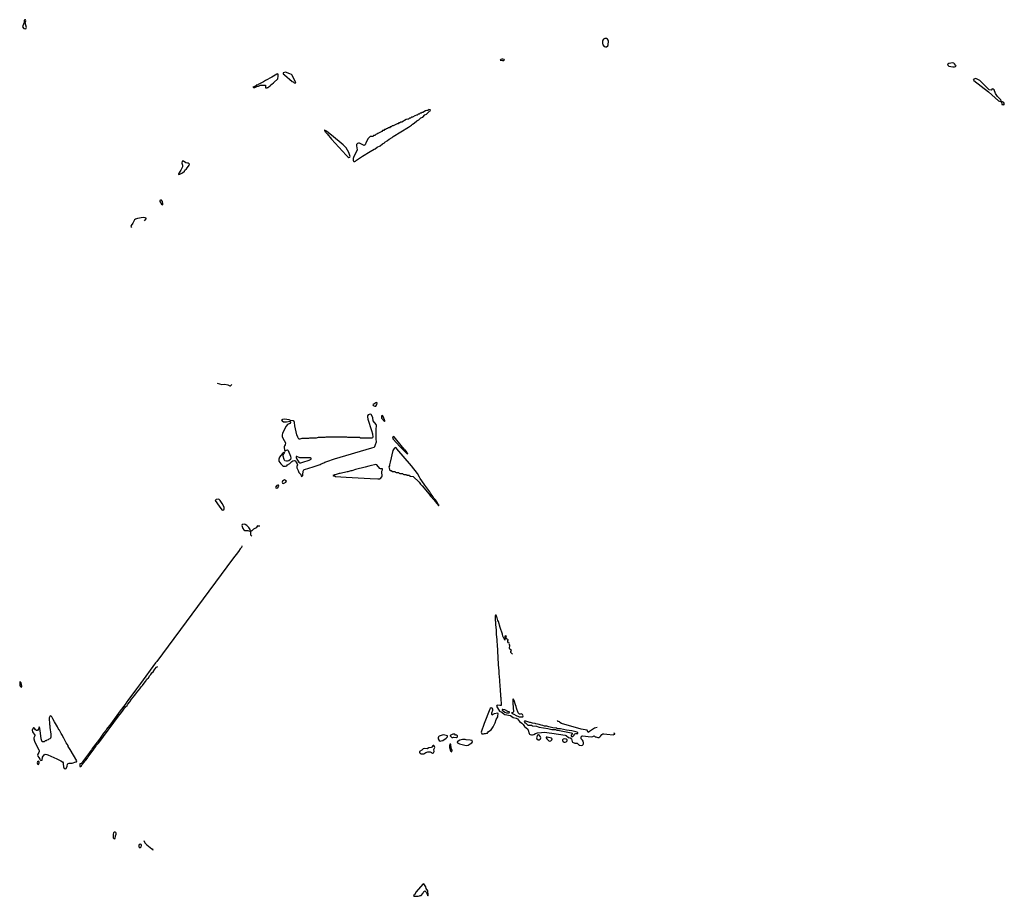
# Model space of a CAD drawing. Header units: inches. Extents: x 2701622 to 2964296, y 496201 to 720542.
# Tile 131 of 256: x 2799602 to 2820083, y 642714 to 660955. Entities that reach past the tile are written whole.
import ezdxf

# ---------------------------------------------------------------- set-up
doc = ezdxf.new("R2010")
doc.units = ezdxf.units.IN
doc.header["$MEASUREMENT"] = 0
for name, color, linetype in [('C7694', 7, 'Continuous'), ('C7696', 7, 'Continuous'), ('C8604', 7, 'Continuous'), ('C8605', 7, 'Continuous'), ('C8606', 7, 'Continuous'), ('C8614', 7, 'Continuous'), ('C8615', 7, 'Continuous'), ('C8616', 7, 'Continuous'), ('C8625', 7, 'Continuous')]:
    doc.layers.add(name, color=color, linetype=linetype)

msp = doc.modelspace()

# ---------------------------------------------------------------- linework, layer by layer
at = {"layer": 'C7694', "color": 4, "elevation": 4}
msp.add_lwpolyline([(2799610, 647178), (2799604, 647176), (2799602, 647170), (2799605, 647110), (2799610, 647090), (2799630, 647069), (2799646, 647074), (2799650, 647090), (2799633, 647153)], close=True, dxfattribs=at)
for points in [[(2800000, 646211), (2799997, 646203), (2799970, 646167), (2799950, 646162), (2799930, 646181), (2799910, 646213), (2799898, 646218), (2799890, 646219), (2799866, 646190), (2799862, 646170), (2799870, 646137), (2799915, 646070), (2799915, 646050), (2799899, 646010), (2799899, 645990), (2799910, 645942), (2799951, 645851), (2800000, 645761)], [(2800000, 645707), (2799978, 645670), (2799972, 645650), (2799979, 645630), (2800000, 645601)], [(2800000, 645516), (2799990, 645523), (2799969, 645511), (2799966, 645490), (2799973, 645470), (2799990, 645460), (2800000, 645469)]]:
    msp.add_lwpolyline(points, dxfattribs=at)
at = {"layer": 'C7696', "color": 4, "elevation": 4}
msp.add_lwpolyline([(2799710, 660955), (2799693, 660947), (2799692, 660910), (2799686, 660886), (2799658, 660810), (2799690, 660771), (2799730, 660767), (2799743, 660790), (2799719, 660890), (2799722, 660910), (2799733, 660933), (2799726, 660950)], close=True, dxfattribs=at)
at = {"layer": 'C8604', "color": 4}
for points, elevation in [([(2804221, 650000), (2804213, 649970), (2804190, 649944), (2804153, 649887), (2804030, 649729), (2802457, 647603), (2802429, 647571), (2802116, 647144), (2802029, 647031), (2801853, 646787), (2801830, 646761), (2801793, 646707), (2801690, 646573), (2801496, 646304), (2801410, 646194), (2801394, 646166), (2801347, 646110), (2801259, 645981), (2801111, 645790), (2801097, 645763), (2801067, 645730), (2801055, 645705), (2800910, 645515), (2800902, 645498), (2800879, 645481), (2800852, 645470), (2800854, 645414), (2800870, 645412), (2800890, 645432), (2800902, 645458), (2800950, 645512), (2800963, 645537), (2800970, 645541), (2801009, 645590), (2801023, 645617), (2801090, 645698), (2801143, 645777), (2801189, 645830), (2801203, 645857), (2801250, 645911), (2801659, 646461), (2801722, 646538), (2801806, 646654), (2801836, 646684), (2801849, 646711), (2801896, 646764), (2801926, 646814), (2801999, 646901), (2802029, 646951), (2802102, 647030), (2802126, 647074), (2802157, 647103), (2802189, 647150), (2802218, 647182), (2802249, 647230), (2802278, 647262), (2802309, 647310), (2802329, 647330), (2802350, 647362), (2802375, 647385), (2802410, 647442), (2802450, 647482), (2802476, 647496)], 4), ([(2809790, 647984), (2809772, 647992), (2809755, 648010), (2809753, 648030), (2809758, 648042), (2809768, 648050), (2809726, 648070), (2809715, 648110), (2809718, 648122), (2809726, 648130), (2809710, 648135), (2809704, 648136), (2809694, 648130), (2809690, 648046), (2809682, 648082), (2809670, 648086), (2809650, 648126), (2809642, 648170), (2809594, 648310), (2809559, 648430), (2809549, 648450), (2809534, 648510), (2809524, 648524), (2809510, 648566), (2809498, 648562), (2809493, 648547), (2809492, 648452), (2809498, 648430), (2809498, 648370), (2809511, 648250), (2809511, 648170), (2809525, 648050), (2809525, 647995), (2809531, 647970), (2809538, 647810), (2809551, 647690), (2809558, 647530), (2809571, 647409), (2809571, 647350), (2809585, 647210), (2809585, 647155), (2809591, 647129), (2809591, 647070), (2809598, 647030), (2809605, 646875), (2809611, 646849), (2809611, 646790), (2809618, 646750), (2809618, 646690), (2809614, 646686), (2809590, 646682), (2809531, 646689), (2809518, 646670), (2809584, 646564), (2809630, 646548), (2809669, 646509), (2809690, 646497), (2809810, 646475), (2809870, 646436), (2809930, 646424), (2809954, 646410), (2809998, 646350), (2810000, 646349)], 4), ([(2809850, 647756), (2809816, 647790), (2809816, 647810), (2809829, 647830), (2809796, 647856), (2809789, 647869), (2809789, 647891), (2809797, 647917), (2809794, 647930), (2809781, 647950), (2809794, 647966)], 4), ([(2810000, 646505), (2809990, 646509), (2809973, 646533), (2809937, 646630), (2809930, 646666), (2809917, 646697), (2809890, 646786), (2809870, 646826), (2809862, 646810), (2809862, 646730), (2809871, 646550), (2809860, 646540), (2809834, 646530), (2809847, 646527), (2809865, 646510), (2809941, 646470), (2809964, 646464), (2809994, 646450), (2810000, 646450)], 8), ([(2800000, 645601), (2800023, 645570), (2800030, 645551), (2800043, 645543), (2800071, 645549), (2800079, 645610), (2800088, 645632), (2800110, 645658), (2800130, 645671), (2800170, 645667), (2800190, 645660), (2800376, 645576), (2800455, 645535), (2800490, 645510), (2800504, 645490), (2800508, 645470), (2800511, 645410), (2800530, 645375), (2800550, 645364), (2800570, 645371), (2800590, 645422), (2800599, 645461), (2800610, 645475), (2800633, 645486), (2800693, 645486), (2800773, 645513), (2800787, 645513), (2800789, 645530), (2800649, 645769), (2800613, 645833), (2800609, 645849), (2800569, 645909), (2800528, 645990), (2800519, 645999), (2800490, 646058), (2800462, 646102), (2800430, 646168), (2800419, 646179), (2800390, 646238), (2800325, 646345), (2800293, 646410), (2800269, 646450), (2800250, 646469), (2800230, 646455), (2800218, 646430), (2800225, 646290), (2800231, 646270), (2800231, 646230), (2800251, 646089), (2800251, 646029), (2800234, 645990), (2800210, 645986), (2800192, 645968), (2800170, 645966), (2800150, 645946), (2800130, 645946), (2800110, 645926), (2800070, 645926), (2800049, 645990), (2800030, 646166), (2800023, 646203), (2800010, 646238), (2800000, 646211)], 4), ([(2800000, 645761), (2800007, 645747), (2800008, 645730), (2800002, 645710), (2800000, 645707)], 4), ([(2800000, 645469), (2800001, 645470), (2800010, 645490), (2800009, 645510), (2800000, 645516)], 4), ([(2802187, 643873), (2802208, 643830), (2802247, 643787), (2802350, 643700), (2802359, 643699), (2802370, 643684), (2802378, 643682)], 4)]:
    msp.add_lwpolyline(points, dxfattribs=dict(at, elevation=elevation))
for points, elevation in [([(2809410, 646633), (2809390, 646620), (2809384, 646610), (2809264, 646310), (2809204, 646130), (2809206, 646106), (2809213, 646093), (2809250, 646092), (2809270, 646102), (2809290, 646102), (2809310, 646112), (2809330, 646112), (2809340, 646120), (2809356, 646144), (2809410, 646179), (2809450, 646241), (2809495, 646325), (2809514, 646390), (2809547, 646450), (2809551, 646469), (2809553, 646513), (2809548, 646528), (2809468, 646512), (2809442, 646498), (2809430, 646482), (2809423, 646503), (2809424, 646530), (2809445, 646590), (2809442, 646610), (2809430, 646628), (2809424, 646630)], 4), ([(2809650, 646602), (2809640, 646600), (2809636, 646590), (2809657, 646577), (2809690, 646547), (2809730, 646534), (2809770, 646532), (2809786, 646534), (2809788, 646550), (2809759, 646559), (2809692, 646592)], 8), ([(2808410, 646071), (2808370, 646063), (2808330, 646046), (2808315, 646030), (2808307, 646013), (2808308, 645988), (2808330, 645955), (2808350, 645945), (2808370, 645947), (2808402, 645958), (2808476, 646004), (2808502, 646030), (2808498, 646050), (2808448, 646068)], 4), ([(2808650, 646086), (2808610, 646086), (2808584, 646076), (2808558, 646062), (2808554, 646050), (2808590, 646018), (2808610, 646018), (2808630, 646025), (2808690, 646022), (2808706, 646030), (2808706, 646050), (2808690, 646066), (2808670, 646066)], 4), ([(2808870, 645975), (2808810, 645975), (2808755, 645965), (2808705, 645930), (2808711, 645910), (2808749, 645889), (2808890, 645852), (2808930, 645860), (2808975, 645885), (2809009, 645910), (2809021, 645930), (2809013, 645953), (2808970, 645964), (2808890, 645970)], 4), ([(2808210, 645854), (2808190, 645839), (2808167, 645813), (2808115, 645805), (2808077, 645783), (2808030, 645789), (2807996, 645784), (2807965, 645755), (2807921, 645730), (2807915, 645710), (2807931, 645690), (2807950, 645682), (2807990, 645676), (2808010, 645681), (2808050, 645710), (2808090, 645723), (2808139, 645719), (2808168, 645708), (2808190, 645691), (2808210, 645701), (2808224, 645730), (2808218, 645770), (2808234, 645810), (2808229, 645830), (2808214, 645850)], 4), ([(2808570, 645878), (2808550, 645878), (2808541, 645850), (2808544, 645810), (2808563, 645743), (2808570, 645731), (2808590, 645721), (2808601, 645750), (2808574, 645794), (2808573, 645873)], 4), ([(2801590, 644052), (2801570, 644049), (2801550, 644032), (2801545, 644010), (2801549, 643929), (2801570, 643911), (2801590, 643914), (2801595, 643970), (2801609, 644010), (2801612, 644030), (2801604, 644044)], 4), ([(2802110, 643796), (2802090, 643790), (2802080, 643770), (2802082, 643750), (2802090, 643735), (2802110, 643725), (2802130, 643745), (2802139, 643770), (2802130, 643790)], 4), ([(2808010, 642974), (2807990, 642969), (2807850, 642808), (2807812, 642748), (2807794, 642730), (2807798, 642718), (2807810, 642714), (2807890, 642714), (2807916, 642724), (2807930, 642734), (2807950, 642734), (2807990, 642772), (2808006, 642814), (2808030, 642831), (2808059, 642799), (2808079, 642759), (2808090, 642722), (2808096, 642744), (2808093, 642830), (2808058, 642878), (2808051, 642911)], 4)]:
    msp.add_lwpolyline(points, close=True, dxfattribs=dict(at, elevation=elevation))
at = {"layer": 'C8605', "color": 4}
msp.add_line((2804224, 650010, 4), (2804221, 650000, 4), dxfattribs=at)
for points, elevation in [([(2804970, 659828), (2804950, 659822), (2804850, 659759), (2804712, 659690), (2804670, 659662), (2804562, 659610), (2804558, 659602), (2804522, 659590), (2804518, 659582), (2804494, 659570), (2804494, 659566), (2804454, 659550), (2804462, 659542), (2804490, 659545), (2804550, 659574), (2804570, 659574), (2804610, 659592), (2804710, 659594), (2804714, 659590), (2804714, 659550), (2804718, 659538), (2804750, 659534), (2804758, 659542), (2804770, 659545), (2804793, 659567), (2804828, 659590), (2804836, 659604), (2804850, 659611), (2804878, 659642), (2804890, 659648), (2804970, 659727), (2804981, 659781), (2804976, 659816)], 4), ([(2805130, 659860), (2805085, 659850), (2805082, 659830), (2805110, 659805), (2805270, 659672), (2805290, 659662), (2805310, 659642), (2805330, 659634), (2805342, 659638), (2805346, 659650), (2805266, 659810), (2805253, 659813), (2805222, 659830)], 4), ([(2808110, 659086), (2808090, 659066), (2808070, 659066), (2808044, 659056), (2807990, 659026), (2807970, 659026), (2807952, 659008), (2807933, 659007), (2807912, 658988), (2807890, 658986), (2807872, 658968), (2807853, 658967), (2807824, 658956), (2807770, 658926), (2807750, 658926), (2807732, 658908), (2807710, 658906), (2807692, 658888), (2807673, 658887), (2807644, 658876), (2807550, 658826), (2807530, 658826), (2807512, 658808), (2807490, 658806), (2807472, 658788), (2807453, 658787), (2807424, 658776), (2807370, 658746), (2807350, 658746), (2807330, 658726), (2807310, 658726), (2807292, 658708), (2807273, 658707), (2807252, 658688), (2807233, 658687), (2807212, 658668), (2807193, 658667), (2807174, 658650), (2807150, 658646), (2807134, 658630), (2807054, 658590), (2807034, 658570), (2807010, 658566), (2806990, 658548), (2806958, 658542), (2806952, 658528), (2806890, 658526), (2806850, 658486), (2806806, 658410), (2806791, 658350), (2806770, 658336), (2806750, 658342), (2806670, 658387), (2806650, 658389), (2806630, 658380), (2806610, 658355), (2806606, 658330), (2806623, 658250), (2806544, 658090), (2806538, 658070), (2806536, 658030), (2806543, 658010), (2806550, 658004), (2806570, 658002), (2806587, 658010), (2806609, 658031), (2806730, 658118), (2806894, 658210), (2806977, 658263), (2806995, 658270), (2807039, 658301), (2807098, 658330), (2807150, 658372), (2807188, 658392), (2807196, 658404), (2807248, 658432), (2807256, 658444), (2807290, 658471), (2807350, 658502), (2807370, 658522), (2807690, 658722), (2807750, 658762), (2807770, 658782), (2807810, 658802), (2807866, 658850), (2807906, 658870), (2807946, 658910), (2807986, 658930), (2808030, 658974), (2808066, 658990), (2808127, 659053), (2808142, 659058), (2808146, 659070), (2808142, 659082)], 4), ([(2805950, 658658), (2805944, 658656), (2805942, 658650), (2805950, 658634), (2805954, 658634), (2805952, 658630), (2805963, 658623), (2805968, 658610), (2805999, 658579), (2806088, 658470), (2806390, 658138), (2806430, 658099), (2806450, 658088), (2806470, 658098), (2806475, 658110), (2806472, 658130), (2806450, 658190), (2806390, 658289), (2806329, 658349), (2806090, 658549), (2805990, 658629), (2805970, 658642), (2805962, 658642)], 4), ([(2802990, 658014), (2802985, 658010), (2802978, 657970), (2802991, 657930), (2802991, 657890), (2802957, 657823), (2802905, 657750), (2802904, 657744), (2802910, 657734), (2802930, 657742), (2802990, 657772), (2803030, 657805), (2803039, 657821), (2803069, 657850), (2803127, 657930), (2803135, 657950), (2803130, 657957), (2803110, 657969), (2803090, 657970), (2803058, 657978), (2803010, 658012)], 4), ([(2802530, 657203), (2802517, 657190), (2802518, 657170), (2802550, 657118), (2802570, 657101), (2802579, 657110), (2802580, 657130), (2802570, 657170), (2802550, 657198)], 4), ([(2807030, 652989), (2807010, 652984), (2806970, 652957), (2806951, 652950), (2806952, 652930), (2806990, 652914), (2807010, 652914), (2807032, 652948), (2807035, 652975)], 4), ([(2806890, 652744), (2806851, 652730), (2806836, 652710), (2806836, 652690), (2806845, 652645), (2806923, 652410), (2806943, 652337), (2806951, 652269), (2806944, 652256), (2806930, 652248), (2806690, 652248), (2806670, 652258), (2806430, 652258), (2806410, 652266), (2806330, 652268), (2805970, 652268), (2805950, 652258), (2805810, 652258), (2805770, 652248), (2805630, 652248), (2805610, 652238), (2805470, 652238), (2805430, 652228), (2805410, 652228), (2805385, 652265), (2805370, 652318), (2805327, 652507), (2805321, 652570), (2805310, 652595), (2805290, 652611), (2805237, 652617), (2805206, 652630), (2805110, 652640), (2805070, 652639), (2805051, 652630), (2805059, 652610), (2805090, 652589), (2805150, 652584), (2805230, 652598), (2805236, 652590), (2805237, 652570), (2805222, 652550), (2805170, 652532), (2805144, 652496), (2805067, 652353), (2805059, 652310), (2805062, 652282), (2805073, 652250), (2805129, 652150), (2805126, 652110), (2805110, 652090), (2805104, 652070), (2805111, 651991), (2805125, 651985), (2805150, 652001), (2805170, 652002), (2805185, 651990), (2805233, 651873), (2805241, 651830), (2805236, 651804), (2805202, 651778), (2805170, 651766), (2805150, 651766), (2805118, 651778), (2805101, 651801), (2805082, 651870), (2805083, 651897), (2805096, 651924), (2805104, 651930), (2805102, 651938), (2805110, 651942), (2805110, 651966), (2805107, 651953), (2805098, 651942), (2805090, 651944), (2805068, 651930), (2805007, 651850), (2804990, 651810), (2804989, 651769), (2805033, 651710), (2805070, 651676), (2805090, 651664), (2805130, 651663), (2805158, 651670), (2805170, 651692), (2805223, 651717), (2805260, 651760), (2805283, 651777), (2805310, 651782), (2805330, 651774), (2805354, 651750), (2805376, 651710), (2805378, 651690), (2805370, 651658), (2805369, 651630), (2805394, 651574), (2805406, 651530), (2805447, 651490), (2805454, 651454), (2805470, 651452), (2805490, 651472), (2805494, 651486), (2805497, 651563), (2805509, 651590), (2805523, 651597), (2805706, 651650), (2805790, 651682), (2805850, 651698), (2805870, 651711), (2805929, 651731), (2805950, 651745), (2805990, 651761), (2806150, 651817), (2806930, 652044), (2806978, 652062), (2806988, 652072), (2807001, 652119), (2807023, 652170), (2807015, 652230), (2807015, 652450), (2807027, 652493), (2807025, 652510), (2807014, 652530), (2806956, 652610), (2806947, 652670), (2806922, 652730), (2806910, 652740)], 4), ([(2807150, 652717), (2807130, 652713), (2807125, 652690), (2807130, 652661), (2807190, 652597), (2807199, 652601), (2807200, 652610), (2807170, 652685)], 4), ([(2807370, 652282), (2807361, 652270), (2807359, 652250), (2807370, 652224), (2807510, 652071), (2807610, 651971), (2807623, 651963), (2807650, 651932), (2807658, 651938), (2807654, 651930), (2807670, 651922), (2807675, 651925), (2807674, 651930), (2807660, 651940), (2807650, 651968), (2807636, 651976), (2807632, 651990), (2807619, 651999), (2807610, 652015), (2807601, 652021), (2807450, 652209), (2807390, 652276)], 4), ([(2807410, 652053), (2807390, 652032), (2807365, 651990), (2807311, 651749), (2807292, 651692), (2807291, 651669), (2807282, 651650), (2807284, 651624), (2807294, 651610), (2807294, 651590), (2807310, 651574), (2807333, 651573), (2807338, 651558), (2807350, 651554), (2807410, 651554), (2807418, 651538), (2807430, 651534), (2807490, 651534), (2807498, 651518), (2807510, 651514), (2807570, 651514), (2807578, 651498), (2807590, 651494), (2807650, 651494), (2807658, 651478), (2807670, 651474), (2807710, 651474), (2807718, 651458), (2807730, 651454), (2807790, 651452), (2807911, 651331), (2807941, 651290), (2807975, 651255), (2808121, 651081), (2808150, 651041), (2808184, 651004), (2808190, 650992), (2808203, 650983), (2808209, 650969), (2808221, 650961), (2808241, 650930), (2808258, 650918), (2808270, 650898), (2808278, 650898), (2808290, 650874), (2808298, 650878), (2808294, 650870), (2808305, 650865), (2808310, 650846), (2808316, 650844), (2808326, 650850), (2808316, 650856), (2808310, 650878), (2808300, 650880), (2808290, 650906), (2808286, 650906), (2808288, 650910), (2808278, 650918), (2808270, 650935), (2808250, 650962), (2808244, 650964), (2808230, 650988), (2808218, 650998), (2808210, 651015), (2808144, 651104), (2808130, 651129), (2808026, 651266), (2808012, 651292), (2807929, 651409), (2807918, 651438), (2807874, 651510), (2807749, 651670), (2807446, 652026), (2807430, 652049)], 4), ([(2805370, 651868), (2805354, 651866), (2805352, 651848), (2805365, 651810), (2805410, 651748), (2805430, 651731), (2805450, 651731), (2805490, 651746), (2805626, 651790), (2805666, 651810), (2805666, 651830), (2805650, 651838), (2805430, 651838)], 8), ([(2807010, 651702), (2806890, 651669), (2806867, 651667), (2806790, 651642), (2806590, 651595), (2806510, 651569), (2806490, 651569), (2806430, 651549), (2806412, 651548), (2806271, 651509), (2806250, 651509), (2806167, 651487), (2806153, 651487), (2806114, 651470), (2806130, 651462), (2806150, 651462), (2806170, 651452), (2806390, 651434), (2806890, 651411), (2807050, 651399), (2807090, 651399), (2807110, 651406), (2807136, 651444), (2807142, 651458), (2807144, 651470), (2807135, 651530), (2807138, 651562), (2807148, 651590), (2807146, 651606), (2807110, 651606), (2807090, 651616), (2807030, 651694)], 4), ([(2805110, 651379), (2805090, 651369), (2805071, 651350), (2805065, 651330), (2805072, 651310), (2805090, 651301), (2805138, 651330), (2805149, 651350), (2805130, 651369)], 4), ([(2804970, 651269), (2804950, 651259), (2804926, 651230), (2804931, 651211), (2804950, 651208), (2804970, 651219), (2804979, 651230), (2804989, 651250), (2804987, 651267)], 4), ([(2803730, 650977), (2803686, 650970), (2803671, 650950), (2803750, 650831), (2803810, 650758), (2803830, 650752), (2803850, 650762), (2803854, 650770), (2803852, 650810), (2803811, 650890), (2803771, 650951), (2803750, 650971)], 4), ([(2804270, 650455), (2804231, 650449), (2804223, 650430), (2804232, 650412), (2804242, 650370), (2804263, 650343), (2804288, 650328), (2804347, 650327), (2804390, 650312), (2804402, 650318), (2804394, 650350), (2804365, 650390), (2804326, 650430), (2804293, 650450)], 4)]:
    msp.add_lwpolyline(points, close=True, dxfattribs=dict(at, elevation=elevation))
at = {"layer": 'C8605', "color": 4, "elevation": 4}
for points in [[(2802201, 656770), (2802234, 656810), (2802230, 656826), (2802215, 656835), (2802170, 656837), (2802050, 656816), (2802010, 656801), (2801990, 656789), (2801956, 656724), (2801918, 656670), (2801917, 656650), (2801931, 656631)], [(2803711, 653390), (2803810, 653363), (2803870, 653370)], [(2803871, 653370), (2803934, 653354), (2803970, 653336), (2803990, 653338), (2804016, 653364)], [(2804596, 650416), (2804590, 650419), (2804570, 650417), (2804550, 650424), (2804519, 650381), (2804467, 650353), (2804430, 650317), (2804423, 650317), (2804401, 650299), (2804403, 650243), (2804410, 650230), (2804434, 650214)]]:
    msp.add_lwpolyline(points, dxfattribs=at)
at = {"layer": 'C8606', "color": 4, "elevation": 4}
msp.add_lwpolyline([(2809650, 660136), (2809630, 660136), (2809612, 660130), (2809594, 660110), (2809645, 660105), (2809670, 660108), (2809686, 660110), (2809682, 660130)], close=True, dxfattribs=at)
at = {"layer": 'C8614', "color": 4}
for points, elevation in [([(2810000, 646450), (2810050, 646446), (2810066, 646450), (2810078, 646470), (2810058, 646498), (2810030, 646508), (2810010, 646502), (2810000, 646505)], 8), ([(2811611, 646229), (2811559, 646210), (2811453, 646147), (2811430, 646125), (2811409, 646170), (2811278, 646190), (2810870, 646309), (2810838, 646330), (2810830, 646346), (2810806, 646350), (2810788, 646370)], 4), ([(2810000, 646349), (2810050, 646320), (2810078, 646290), (2810105, 646245), (2810169, 646190), (2810180, 646170), (2810201, 646101), (2810209, 646089), (2810222, 646082), (2810250, 646075), (2810270, 646076), (2810296, 646084), (2810330, 646104), (2810370, 646116), (2810454, 646126), (2810510, 646127), (2810670, 646112), (2810947, 646067), (2810970, 646058), (2811019, 646019), (2811051, 646010), (2811070, 645999), (2811078, 645990), (2811095, 645935), (2811104, 645924), (2811150, 645904), (2811198, 645898), (2811242, 645861), (2811256, 645856), (2811290, 645853), (2811310, 645860), (2811320, 645870), (2811329, 645890), (2811330, 645910), (2811321, 645941), (2811310, 645961), (2811283, 645990), (2811278, 646010), (2811290, 646043), (2811308, 646052), (2811488, 646032), (2811523, 646037), (2811550, 646052), (2811573, 646033), (2811587, 646033), (2811630, 646019), (2811650, 646022), (2811670, 646032), (2811690, 646050), (2811710, 646079), (2811730, 646095), (2811750, 646097), (2811815, 646085), (2811944, 646076), (2811962, 646078), (2811982, 646090), (2811979, 646099), (2811958, 646110)], 4)]:
    msp.add_lwpolyline(points, dxfattribs=dict(at, elevation=elevation))
for points, elevation in [([(2810130, 646359), (2810102, 646358), (2810092, 646350), (2810103, 646343), (2810110, 646327), (2810123, 646323), (2810146, 646306), (2810150, 646294), (2810165, 646285), (2810170, 646274), (2810250, 646272), (2810270, 646262), (2810352, 646252), (2810390, 646242), (2810410, 646232), (2810590, 646206), (2810670, 646187), (2810744, 646184), (2810774, 646170), (2810830, 646166), (2811075, 646115), (2811091, 646110), (2811095, 646090), (2811073, 646070), (2811070, 646050), (2811090, 646034), (2811110, 646040), (2811132, 646070), (2811136, 646084), (2811147, 646093), (2811170, 646102), (2811210, 646105), (2811210, 646115), (2811195, 646130), (2811090, 646154), (2810973, 646173), (2810850, 646199), (2810790, 646202), (2810770, 646214), (2810690, 646218), (2810666, 646230), (2810610, 646238), (2810570, 646254), (2810516, 646256), (2810486, 646270), (2810450, 646274), (2810406, 646290), (2810341, 646301), (2810326, 646310), (2810270, 646319), (2810230, 646334), (2810210, 646334)], 8), ([(2810393, 646073), (2810374, 646066), (2810355, 646010), (2810362, 645990), (2810390, 645973), (2810410, 645971), (2810430, 645982), (2810437, 645990), (2810441, 646010), (2810435, 646035), (2810417, 646057)], 4), ([(2810572, 646028), (2810554, 646026), (2810552, 646010), (2810566, 645990), (2810607, 645950), (2810630, 645944), (2810650, 645947), (2810672, 645968), (2810680, 645990), (2810667, 646007)], 4), ([(2810930, 645988), (2810910, 645984), (2810891, 645970), (2810893, 645950), (2810910, 645933), (2810930, 645919), (2810950, 645919), (2810970, 645930), (2810990, 645950), (2810989, 645970), (2810970, 645982)], 4)]:
    msp.add_lwpolyline(points, close=True, dxfattribs=dict(at, elevation=elevation))
at = {"layer": 'C8615', "color": 4, "elevation": 4}
for points in [[(2818917, 660000), (2818930, 659989), (2819010, 659975), (2819046, 659974), (2819070, 659979), (2819079, 659990), (2819074, 660000)], [(2820000, 659297), (2819940, 659360), (2819900, 659420), (2819870, 659497), (2819850, 659512), (2819830, 659517), (2819810, 659488), (2819770, 659495), (2819670, 659590), (2819617, 659650), (2819574, 659690), (2819490, 659729), (2819432, 659710), (2819442, 659702), (2819447, 659690), (2819755, 659455), (2819965, 659270), (2820000, 659254)]]:
    msp.add_lwpolyline(points, dxfattribs=at)
at = {"layer": 'C8616', "color": 4, "elevation": 4}
msp.add_lwpolyline([(2811790, 660565), (2811770, 660562), (2811748, 660552), (2811730, 660530), (2811724, 660510), (2811725, 660470), (2811735, 660430), (2811760, 660400), (2811790, 660389), (2811810, 660390), (2811839, 660410), (2811844, 660430), (2811850, 660510), (2811845, 660530), (2811832, 660552), (2811810, 660563)], close=True, dxfattribs=at)
msp.add_lwpolyline([(2819074, 660000), (2819070, 660010), (2819050, 660038), (2819030, 660054), (2819010, 660060), (2818930, 660046), (2818905, 660030), (2818904, 660010), (2818917, 660000)], dxfattribs=at)
at = {"layer": 'C8625', "color": 4, "elevation": 4}
for points in [[(2820034, 659186), (2820050, 659194), (2820070, 659183), (2820082, 659190), (2820083, 659210), (2820072, 659230), (2820020, 659260), (2820007, 659290), (2820000, 659297)], [(2820000, 659254), (2820024, 659244), (2820029, 659189)]]:
    msp.add_lwpolyline(points, dxfattribs=at)

doc.saveas('drawing.dxf')
